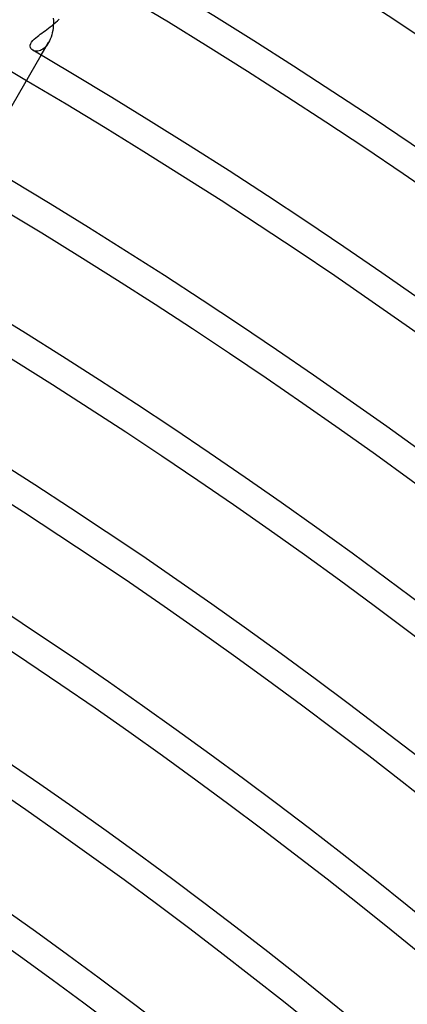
# Model space of a CAD drawing. Header units: millimetres. Extents: x -310 to 310, y -273 to 273.
# Tile 71 of 76: x 120 to 137, y 165 to 207. Entities that reach past the tile are written whole.
import ezdxf

# ---------------------------------------------------------------- set-up
doc = ezdxf.new("R2010")
doc.units = ezdxf.units.MM
doc.layers.add('HIDDEN', color=7, linetype='Continuous')
doc.layers.add('THICK', color=7, linetype='Continuous')

msp = doc.modelspace()

# ---------------------------------------------------------------- linework, layer by layer
at = {"layer": 'HIDDEN'}
for p, q in [((121.615, 207.343), (121.62, 207.235)), ((121.62, 207.128), (121.615, 207.022)), ((121.62, 207.235), (121.62, 207.128)), ((121.572, 206.72), (121.549, 206.625)), ((121.591, 206.818), (121.572, 206.72)), ((121.605, 206.919), (121.591, 206.818)), ((121.615, 207.022), (121.605, 206.919)), ((121.103, 205.756), (121.415, 206.297)), ((121.415, 206.297), (121.371, 206.226)), ((121.454, 206.37), (121.415, 206.297)), ((121.489, 206.449), (121.454, 206.37)), ((121.521, 206.534), (121.489, 206.449)), ((121.549, 206.625), (121.521, 206.534)), ((120.775, 205.953), (120.737, 205.971)), ((120.817, 205.939), (120.775, 205.953)), ((120.863, 205.931), (120.817, 205.939)), ((120.911, 205.93), (120.863, 205.931)), ((120.961, 205.934), (120.911, 205.93)), ((121.013, 205.945), (120.961, 205.934)), ((121.065, 205.963), (121.013, 205.945)), ((121.118, 205.988), (121.065, 205.963)), ((121.171, 206.021), (121.118, 205.988)), ((121.223, 206.061), (121.171, 206.021)), ((121.274, 206.108), (121.223, 206.061)), ((121.323, 206.163), (121.274, 206.108)), ((121.371, 206.226), (121.323, 206.163))]:
    msp.add_line(p, q, dxfattribs=at)
msp.add_arc((0, 0), 237.5, 59.51748, 60.48251, dxfattribs=at)
at = {"layer": 'THICK'}
for p, q in [((121.642, 207.098), (121.719, 207.164)), ((121.719, 207.164), (121.795, 207.232)), ((121.795, 207.232), (121.87, 207.303)), ((121.127, 206.703), (121.195, 206.753)), ((121.195, 206.753), (121.266, 206.805)), ((121.266, 206.805), (121.338, 206.858)), ((121.338, 206.858), (121.413, 206.915)), ((121.413, 206.915), (121.489, 206.973)), ((121.489, 206.973), (121.566, 207.034)), ((121.566, 207.034), (121.642, 207.098)), ((120.652, 206.256), (120.689, 206.32)), ((120.689, 206.32), (120.743, 206.387)), ((120.743, 206.387), (120.806, 206.451)), ((120.806, 206.451), (120.873, 206.509)), ((120.873, 206.509), (120.939, 206.562)), ((120.939, 206.562), (121, 206.609)), ((121, 206.609), (121.061, 206.655)), ((121.061, 206.655), (121.127, 206.703)), ((120.627, 206.14), (120.632, 206.196)), ((120.637, 206.088), (120.627, 206.14)), ((120.632, 206.196), (120.652, 206.256)), ((120.66, 206.042), (120.637, 206.088)), ((120.693, 206.003), (120.66, 206.042)), ((120.737, 205.971), (120.693, 206.003)), ((119.652, 203.244), (121.103, 205.756))]:
    msp.add_line(p, q, dxfattribs=at)
for radius, start, end in [(266, 0.39253, 59.60749), (263.75, 0.43447, 59.56555), (259.75, 0.26236, 59.73767), (258.5, 0.4433, 59.55673), (254.5, 0.29421, 59.70581), (253.25, 0.45246, 59.5475), (249.25, 0.32372, 59.6763), (248, 0.46209, 59.53794), (244, 0.35151, 59.64846), (242.75, 0.47206, 59.52797), (238.75, 0.37804, 59.62199), (237.5, 0.48249, 59.51748), (233.5, 0.40348, 59.59649), (232.25, 0.49343, 59.50659), (228.25, 0.42811, 59.57185), (227, 0.50483, 59.49519), (223, 0.45212, 59.5479), (221.75, 0.51675, 59.48322), (217.75, 0.47555, 59.52447), (216.5, 0.5293, 59.47073), (212.5, 0.49853, 59.5015), (211.25, 0.54248, 59.45755), (207.25, 0.52111, 59.47892), (206, 0.55628, 59.44374), (202, 0.54339, 59.45663), (200.75, 0.57084, 59.42919), (196.75, 0.56534, 59.43463), (195.5, 0.58614, 59.41383)]:
    msp.add_arc((0, 0), radius, start, end, dxfattribs=at)

doc.saveas('drawing.dxf')
